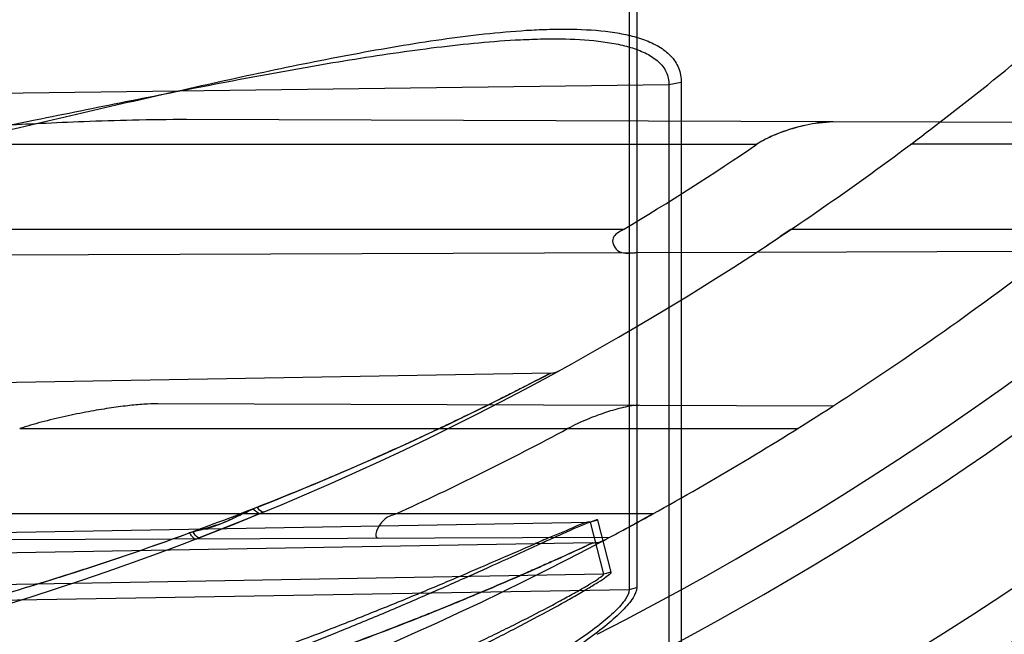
# Model space of a CAD drawing. Header units: millimetres. Extents: x 0 to 297, y 0 to 210.
# Tile 22 of 256: x 146.9262 to 147.0301, y 90.9111 to 90.9759. Entities that reach past the tile are written whole.
import ezdxf

# ---------------------------------------------------------------- set-up
doc = ezdxf.new("R2010")
doc.units = ezdxf.units.MM
doc.header["$LTSCALE"] = 16.335
doc.layers.get('0').update_dxf_attribs({"linetype": 'CONTINUOUS'})
for name, color, linetype in [('01_GLOBAL', 7, 'CONTINUOUS'), ('INTFCLR_1', 7, 'CONTINUOUS'), ('INTFCLR_144815', 7, 'CONTINUOUS')]:
    doc.layers.add(name, color=color, linetype=linetype)

msp = doc.modelspace()

# ---------------------------------------------------------------- linework, layer by layer
at = {"color": 7, "linetype": 'Continuous'}
msp.add_circle((147.7028034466, 92.1254639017), 2.28, dxfattribs=at)
at = {"color": 9, "linetype": 'Continuous'}
msp.add_arc((147.7028034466, 92.1254639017), 2.2507792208, 182.9674534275, 267.0325465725, dxfattribs=at)
at = {"layer": '01_GLOBAL', "color": 7, "linetype": 'Continuous'}
msp.add_circle((147.7028034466, 92.1254639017), 2.31, dxfattribs=at)
at = {"layer": 'INTFCLR_1', "color": 9, "linetype": 'Continuous'}
for p, q in [((146.9904780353, 90.98256960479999), (146.9904780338, 90.91582522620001)), ((146.9912744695, 90.9827212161), (146.991274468, 90.9160206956)), ((146.9946795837, 90.969072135), (146.8535833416, 90.96721807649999)), ((146.994679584, 90.969072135), (146.9946795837, 90.8984232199)), ((146.9959774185, 90.969313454), (146.9946795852, 90.96907213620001)), ((146.9959774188, 90.96931345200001), (146.9959774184, 90.898734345)), ((147.0120154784, 90.9651699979), (146.9437845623, 90.9654081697)), ((147.0514519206, 90.9650323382), (147.0232658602, 90.96513072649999)), ((146.8944553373, 90.962796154), (147.0039576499, 90.962796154)), ((147.0488883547, 90.962796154), (147.0201875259, 90.962796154)), ((146.9898811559, 90.953796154), (146.8266356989, 90.953796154)), ((147.0380017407, 90.953796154), (147.0075233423, 90.953796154)), ((146.9911526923, 90.95134948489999), (146.9035309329, 90.951043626)), ((147.0350701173, 90.9515027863), (147.003905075, 90.95139399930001)), ((146.9822175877, 90.9386644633), (146.8326356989, 90.9360535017)), ((147.0119716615, 90.9351701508), (146.9407433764, 90.93541878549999)), ((146.926188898, 90.932796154), (147.008235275, 90.932796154)), ((146.9514451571, 90.9237961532), (146.9507953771, 90.9243129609)), ((146.9929641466, 90.923796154), (146.8922430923, 90.923796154)), ((146.8326356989, 90.9202332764), (146.9863558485, 90.92291451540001)), ((146.9863558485, 90.92291451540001), (146.9862838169, 90.92294123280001)), ((146.9871699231, 90.9231253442), (146.9863558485, 90.92291451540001)), ((146.9863558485, 90.92291451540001), (146.9877702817, 90.917437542)), ((146.9885780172, 90.9176450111), (146.9871699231, 90.9231253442)), ((146.8915173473, 90.92100169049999), (146.9884467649, 90.92134003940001)), ((146.986619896, 90.92073856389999), (146.8535833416, 90.9184164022)), ((146.9877702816, 90.917437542), (146.8326356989, 90.91473163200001)), ((146.9885780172, 90.9176450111), (146.9877702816, 90.917437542)), ((146.9904780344, 90.91582522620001), (146.9912744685, 90.9160206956)), ((146.8326356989, 90.91315112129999), (146.9904780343, 90.91582522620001))]:
    msp.add_line(p, q, dxfattribs=at)
at = {"layer": 'INTFCLR_1', "color": 7, "linetype": 'Continuous'}
for p, q in [((147.0120154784, 90.9651699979), (147.0101259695, 90.9650042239)), ((147.0075233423, 90.953796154), (147.0064146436, 90.9530523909)), ((146.9448683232, 90.9211833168), (146.951445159, 90.9237961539)), ((146.9514451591, 90.923796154), (146.9501287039, 90.9232585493)), ((146.9929641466, 90.923796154), (146.9916295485, 90.9230610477)), ((146.9497710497, 90.92311474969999), (146.9451096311, 90.9212763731))]:
    msp.add_line(p, q, dxfattribs=at)
at = {"layer": 'INTFCLR_1', "color": 6, "linetype": 'Continuous'}
for p, q in [((147.0232658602, 90.96513072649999), (147.0120154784, 90.9651699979)), ((147.003905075, 90.95139399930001), (146.9911526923, 90.95134948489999)), ((146.9519271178, 90.9239944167), (146.9514451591, 90.923796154))]:
    msp.add_line(p, q, dxfattribs=at)
for centre, radius, start, end in [((146.8326356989, 91.21329615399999), 0.3620710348, 270, 90.00000002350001), ((146.8326356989, 91.21329615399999), 0.3440948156, 270, 90.00000002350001), ((146.8326356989, 91.21329615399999), 0.312931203, 303.9776385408, 307.5299422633), ((146.8342792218, 91.21267068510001), 0.3020396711, 301.0088492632, 304.1786423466), ((146.8326356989, 91.21329615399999), 0.330931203, 298.9781910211, 302.8139688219), ((146.8321030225, 91.215796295), 0.3211822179, 294.6129913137, 298.2222021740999)]:
    msp.add_arc(centre, radius, start, end, dxfattribs=at)
at = {"layer": 'INTFCLR_1', "color": 9, "linetype": 'Continuous'}
for centre, radius, start, end in [((146.8326356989, 91.21329615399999), 0.252930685, 270.0000000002, 337.5066823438), ((146.8326356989, 91.21329615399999), 0.312931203, 307.5299422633, 312.2149436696), ((146.8326356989, 91.21329615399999), 0.312931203, 269.9999999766, 303.1824438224), ((146.8326356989, 91.21329615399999), 0.330931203, 302.8139688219, 307.7133577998), ((146.9821861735, 90.9404641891), 0.0018, 271.0000000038, 298.7289681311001), ((146.835260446, 91.2190131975), 0.3165311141, 291.5005296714, 297.6632614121), ((146.9586783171, 90.9056939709), 0.0202189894, 111.4868179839, 112.946911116), ((146.8326356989, 91.21329615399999), 0.330931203, 269.9999999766, 298.0879374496), ((146.9865675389, 90.923738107), 0.003, 271.0000000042, 297.995540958)]:
    msp.add_arc(centre, radius, start, end, dxfattribs=at)
at = {"layer": 'INTFCLR_1', "color": 7, "linetype": 'Continuous'}
for centre, radius, start, end in [((146.8326356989, 91.21329615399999), 0.312931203, 303.1824438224, 303.9776385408), ((146.7359817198, 91.35881365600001), 0.4876229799, 303.4770577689, 303.6827755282), ((146.8326356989, 91.21329615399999), 0.330931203, 298.0879374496, 298.9781910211), ((146.8412232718, 91.1974146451), 0.3128768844, 298.0698537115, 298.732788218), ((146.8338567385, 91.21103799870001), 0.3283641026, 298.085488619, 298.716841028)]:
    msp.add_arc(centre, radius, start, end, dxfattribs=at)
at = {"layer": 'INTFCLR_1', "color": 9, "linetype": 'Continuous'}
for points, knots in [([(146.8511046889, 90.95095908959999), (146.8540977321, 90.9512257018), (146.8587515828, 90.9517149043), (146.8650522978, 90.95251700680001), (146.8716720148, 90.9534571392), (146.8799093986, 90.95479442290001), (146.8930022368, 90.9572147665), (146.9092262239, 90.96065518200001), (146.9253366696, 90.9643882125), (146.9381626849, 90.9673673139), (146.9461491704, 90.9691754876), (146.9525189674, 90.9705504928), (146.9572613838, 90.9715279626), (146.9619673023, 90.9724369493), (146.9666250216, 90.97325718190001), (146.9712176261, 90.9739630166), (146.9757245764, 90.9745216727), (146.9794227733, 90.9748313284), (146.9823225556, 90.9749480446), (146.9850984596, 90.9749596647), (146.9877918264, 90.97479957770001), (146.9903380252, 90.974356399), (146.992069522, 90.97386595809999), (146.993613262, 90.9731698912), (146.9949021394, 90.97220242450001), (146.9957930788, 90.9708838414), (146.995977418, 90.9698378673), (146.9959774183, 90.969313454)], [0, 0, 0, 0, 0.06019431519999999, 0.0937217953, 0.1272320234, 0.1941274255, 0.2608760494, 0.3939366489, 0.5263069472, 0.5921519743, 0.6577085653, 0.6903391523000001, 0.7226899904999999, 0.7547041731, 0.7863477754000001, 0.817424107, 0.8477738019, 0.8773067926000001, 0.8917350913, 0.9058958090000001, 0.9329161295, 0.9456330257, 0.9576063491, 0.9688770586, 0.9793861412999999, 0.9894949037, 1, 1, 1, 1]), ([(146.8535831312, 90.95340610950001), (146.855689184, 90.953583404), (146.8594428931, 90.9539351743), (146.8648355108, 90.95452498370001), (146.8713989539, 90.9553268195), (146.8795665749, 90.9564692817), (146.8925474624, 90.9585414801), (146.9086375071, 90.961496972), (146.9246226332, 90.9647193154), (146.9373446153, 90.9672985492), (146.9452651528, 90.9688674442), (146.9515815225, 90.970062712), (146.9562849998, 90.97091382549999), (146.9609522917, 90.97170667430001), (146.9655717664, 90.9724236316), (146.9701265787, 90.97304238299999), (146.9745962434, 90.9735343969), (146.9783532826, 90.9738166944), (146.980618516, 90.9738976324), (146.9814234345, 90.97391161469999)], [0, 0, 0, 0, 0.0489322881, 0.0872815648, 0.1255925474, 0.2020168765, 0.2782050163, 0.4299198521, 0.5807251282, 0.6557395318, 0.7304548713, 0.7676637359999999, 0.8045717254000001, 0.8411178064, 0.8772671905, 0.9127986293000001, 0.9475317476, 0.9813615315, 1, 1, 1, 1]), ([(146.9814234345, 90.97391161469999), (146.9820335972, 90.9739222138), (146.983980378, 90.97392882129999), (146.9865568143, 90.973801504), (146.9890816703, 90.9734242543), (146.9907939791, 90.9730058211), (146.9923168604, 90.9724121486), (146.993587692, 90.97159096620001), (146.9944856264, 90.9704581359), (146.9946795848, 90.9695281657), (146.9946795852, 90.96907213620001)], [0, 0, 0, 0, 0.1193284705, 0.3807072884, 0.5033092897, 0.6180591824, 0.7247147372, 0.8216115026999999, 0.9108285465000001, 1, 1, 1, 1]), ([(146.9822175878, 90.9386644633), (146.981355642, 90.938212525), (146.9800522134, 90.9375367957), (146.9782398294, 90.9366132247), (146.9761449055, 90.93555896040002), (146.9738510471, 90.9344297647), (146.971388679, 90.9332463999), (146.9686769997, 90.9319660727), (146.9658621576, 90.9306742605), (146.9629602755, 90.9293814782), (146.9599408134, 90.9280640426), (146.9545027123, 90.9257670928), (146.9465237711, 90.9226201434), (146.9383496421, 90.9196992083), (146.9316580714, 90.917492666), (146.9248557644, 90.9153742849), (146.9162544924, 90.9129298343), (146.9058229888, 90.91033787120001), (146.8918285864, 90.9073518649), (146.8742178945, 90.90449997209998), (146.8532881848, 90.9025089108), (146.8394068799, 90.9020781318), (146.8326356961, 90.9020785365)], [0, 0, 0, 0, 0.0187784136, 0.0283277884, 0.0392482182, 0.0640293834, 0.0776580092, 0.09196060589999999, 0.1218891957, 0.1374137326, 0.153256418, 0.1854526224, 0.251312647, 0.3187201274, 0.3529062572, 0.3872583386, 0.456181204, 0.5254040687, 0.5946131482, 0.7322372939, 0.8693511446, 1, 1, 1, 1]), ([(146.9519271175, 90.9239944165), (146.9518883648, 90.92397843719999), (146.9515796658, 90.9240147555), (146.9514110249, 90.92430492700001), (146.9512723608, 90.9245077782)], [0, 0, 0, 0, 0.1457333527, 1, 1, 1, 1]), ([(146.9871699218, 90.9231253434), (146.9871425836, 90.92323131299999), (146.9865264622, 90.9229575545), (146.9858716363, 90.92277758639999), (146.9844529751, 90.9221317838), (146.982927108, 90.92145947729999), (146.9805797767, 90.92038707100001), (146.977470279, 90.9189673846), (146.9741598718, 90.9174735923), (146.9713237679, 90.9162165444), (146.9683154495, 90.91490104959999), (146.9652353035, 90.9135849), (146.9620918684, 90.9122763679), (146.9572261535, 90.9102881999), (146.9497761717, 90.9073920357), (146.9396236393, 90.9037852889), (146.9309727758, 90.9010092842), (146.9239429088, 90.8989367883), (146.9168441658, 90.8969675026), (146.9096903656, 90.89516913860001), (146.9024871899, 90.8935456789), (146.8952563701, 90.89204089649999), (146.8861929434, 90.8903882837), (146.8716762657, 90.88823638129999), (146.8538256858, 90.8864925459), (146.8395732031, 90.88603110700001), (146.832635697, 90.8860265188)], [0, 0, 0, 0, 0.0020483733, 0.007851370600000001, 0.0170198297, 0.0288615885, 0.0399446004, 0.06501526, 0.0930100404, 0.1078658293, 0.1230869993, 0.1544625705, 0.1705587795, 0.1868162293, 0.2528433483, 0.3201433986, 0.3884472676, 0.4228633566, 0.4573152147, 0.5263276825, 0.5608980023, 0.5955139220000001, 0.6645613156, 0.7332994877, 0.8701505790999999, 1, 1, 1, 1]), ([(146.986283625, 90.9229410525), (146.9857995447, 90.9229325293), (146.9844094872, 90.9222113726), (146.9824857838, 90.92149778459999), (146.9798061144, 90.9203067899), (146.9767051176, 90.9189627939), (146.9734151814, 90.9175401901), (146.9705942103, 90.9163452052), (146.9676020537, 90.9150941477), (146.9645385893, 90.9138427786), (146.9614125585, 90.9125988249), (146.9565719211, 90.9107081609), (146.9491603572, 90.90795450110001), (146.9390633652, 90.90452715), (146.9304616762, 90.9018904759), (146.9234717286, 90.8999223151), (146.9164107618, 90.8980517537), (146.9092963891, 90.89634429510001), (146.902133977, 90.8948033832), (146.8949419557, 90.89337488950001), (146.8859274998, 90.8918065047), (146.8714885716, 90.8897646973), (146.8537261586, 90.8881102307), (146.8395452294, 90.8876727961), (146.8326356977, 90.8876685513)], [0, 0, 0, 0, 0.009141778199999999, 0.0283401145, 0.0393789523, 0.0643480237, 0.0922326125, 0.107032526, 0.1221986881, 0.1534687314, 0.1695151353, 0.1857253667, 0.2515933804, 0.3187850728, 0.3870328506, 0.4214402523, 0.4558959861, 0.5249520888, 0.5595609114, 0.5942257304, 0.663399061, 0.7322951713, 0.8695348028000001, 1, 1, 1, 1]), ([(146.9444940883, 90.9219252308), (146.9422910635, 90.92110485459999), (146.938956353, 90.9199215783), (146.9344695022, 90.9184199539), (146.9276453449, 90.91619724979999), (146.9195848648, 90.9138236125), (146.9102649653, 90.9114368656), (146.9008839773, 90.9092282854), (146.8890900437, 90.90689064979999), (146.8748689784, 90.9047140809), (146.8606025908, 90.90317283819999), (146.8465194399, 90.90227174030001), (146.8371892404, 90.9020826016), (146.8326356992, 90.9020785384)], [0, 0, 0, 0, 0.0617613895, 0.09294716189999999, 0.1243056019, 0.2503181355, 0.3136033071, 0.3770490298, 0.5034991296, 0.6293644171, 0.7549040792, 0.8803678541, 1, 1, 1, 1]), ([(146.9307336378, 90.9003649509), (146.9334915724, 90.9011170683), (146.9389747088, 90.9026696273), (146.9471092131, 90.90519657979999), (146.9551210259, 90.9078972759), (146.9617003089, 90.9102890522), (146.9668699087, 90.91228072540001), (146.970040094, 90.9135405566), (146.9725226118, 90.9145558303), (146.9749048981, 90.9155457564), (146.9777337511, 90.91674759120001), (146.9804437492, 90.91793603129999), (146.982432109, 90.9188224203), (146.9837657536, 90.91942007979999), (146.9848233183, 90.9199198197), (146.9858508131, 90.9203550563), (146.986102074, 90.9205425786), (146.9866944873, 90.9207398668), (146.9866198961, 90.92073856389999)], [0, 0, 0, 0, 0.1439991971, 0.2870321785, 0.429031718, 0.5698547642, 0.6396317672, 0.7080941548, 0.7416889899, 0.7747394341, 0.8380349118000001, 0.8965827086, 0.9235688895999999, 0.9481140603, 0.9691313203, 0.9856404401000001, 0.9962420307, 1, 1, 1, 1]), ([(146.9307336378, 90.9003649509), (146.9334915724, 90.9011170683), (146.9389747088, 90.9026696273), (146.9471092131, 90.90519657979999), (146.9551210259, 90.9078972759), (146.9617003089, 90.9102890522), (146.9668699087, 90.91228072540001), (146.970040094, 90.9135405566), (146.9725226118, 90.9145558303), (146.9749048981, 90.9155457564), (146.9777337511, 90.91674759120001), (146.9804437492, 90.91793603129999), (146.982432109, 90.9188224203), (146.9837657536, 90.91942007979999), (146.9848233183, 90.9199198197), (146.9858508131, 90.9203550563), (146.986102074, 90.9205425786), (146.9866944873, 90.9207398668), (146.9866198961, 90.92073856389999)], [0, 0, 0, 0, 0.1439991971, 0.2870321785, 0.429031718, 0.5698547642, 0.6396317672, 0.7080941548, 0.7416889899, 0.7747394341, 0.8380349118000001, 0.8965827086, 0.9235688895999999, 0.9481140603, 0.9691313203, 0.9856404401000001, 0.9962420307, 1, 1, 1, 1]), ([(146.9866198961, 90.92073856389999), (146.9852527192, 90.92010161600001), (146.9833974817, 90.91925374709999), (146.9810127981, 90.9181884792), (146.9794520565, 90.91749944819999), (146.9772209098, 90.9165298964), (146.974298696, 90.91528791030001), (146.9712965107, 90.914049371), (146.9688155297, 90.9130552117), (146.9662718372, 90.9120496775), (146.9617482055, 90.91030761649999), (146.9551810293, 90.9079185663), (146.9485153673, 90.9056690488), (146.9431033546, 90.9039535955), (146.9376317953, 90.902288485), (146.933498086, 90.9011189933), (146.9307336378, 90.9003649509)], [0, 0, 0, 0, 0.0759741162, 0.1027488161, 0.1315639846, 0.1619136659, 0.2252908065, 0.2915052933, 0.3255020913, 0.359924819, 0.4292864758, 0.5696782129, 0.7119073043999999, 0.7836250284, 0.8556590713, 1, 1, 1, 1]), ([(146.8326356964, 90.8776657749), (146.8396963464, 90.8776610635), (146.8541493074, 90.8781077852), (146.8758941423, 90.8801932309), (146.8941343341, 90.8831775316), (146.9085920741, 90.8862990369), (146.917581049, 90.88856210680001), (146.9247355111, 90.8905609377), (146.9318371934, 90.8926783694), (146.9405846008, 90.8955364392), (146.9508602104, 90.8992968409), (146.9584007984, 90.902363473), (146.9633251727, 90.90449887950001), (146.9665083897, 90.9059141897), (146.9703602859, 90.90769057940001), (146.9741008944, 90.9095014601), (146.9769675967, 90.910942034), (146.9796026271, 90.9123001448), (146.9820674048, 90.9136173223), (146.9843143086, 90.9148756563), (146.9857358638, 90.91569477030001), (146.9868827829, 90.916397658), (146.9878080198, 90.9169625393), (146.9882492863, 90.9173369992), (146.9885999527, 90.91755928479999), (146.9885780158, 90.91764501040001)], [0, 0, 0, 0, 0.1300529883, 0.2661331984, 0.4020883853, 0.4702131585, 0.5385311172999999, 0.5727886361, 0.6070347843, 0.6750245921, 0.7422551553, 0.8085421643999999, 0.8249273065, 0.8411194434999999, 0.8727085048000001, 0.9030533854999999, 0.9176641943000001, 0.9318013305, 0.9576606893, 0.9691088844, 0.9792876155, 0.9877522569, 0.9942421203, 0.9983701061, 1, 1, 1, 1]), ([(146.8326356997, 90.87944550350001), (146.8396686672, 90.8794404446), (146.8540509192, 90.8798629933), (146.8756854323, 90.8818399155), (146.8938293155, 90.884670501), (146.9082129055, 90.8876338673), (146.917154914, 90.889782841), (146.9242722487, 90.8916815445), (146.931334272, 90.89369245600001), (146.9400325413, 90.8964072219), (146.950252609, 90.8999810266), (146.9577553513, 90.9028975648), (146.9626551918, 90.9049290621), (146.9658207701, 90.90627485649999), (146.9696512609, 90.9079641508), (146.973372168, 90.9096870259), (146.9762237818, 90.9110577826), (146.9788439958, 90.9123497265), (146.9812953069, 90.9136030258), (146.9835302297, 90.91480081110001), (146.9849442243, 90.91558038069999), (146.9860837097, 90.91624935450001), (146.9870057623, 90.91678697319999), (146.9874400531, 90.9171431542), (146.9877925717, 90.9173547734), (146.9877702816, 90.917437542)], [0, 0, 0, 0, 0.1306793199, 0.2671604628, 0.4034123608, 0.4716301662, 0.5399963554, 0.5742590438, 0.6084966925, 0.6764262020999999, 0.743534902, 0.8096345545, 0.8259621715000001, 0.8420928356, 0.87354809, 0.9037458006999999, 0.9182785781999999, 0.9323352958, 0.9580329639, 0.9694019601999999, 0.9795046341, 0.9878997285, 0.9943285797, 0.9984072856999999, 1, 1, 1, 1]), ([(146.9912744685, 90.9160206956), (146.9912744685, 90.91564424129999), (146.9908279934, 90.9147466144), (146.9897193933, 90.9134922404), (146.9880742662, 90.9120286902), (146.9860070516, 90.9104560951), (146.9836295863, 90.90882634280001), (146.9800972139, 90.90659456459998), (146.9763292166, 90.9044405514), (146.9723809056, 90.90234486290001), (146.9682228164, 90.9002414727), (146.9628644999, 90.89770999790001), (146.9562781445, 90.89484810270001), (146.9473226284, 90.8912604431), (146.9359304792, 90.8872226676), (146.9220263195, 90.88305377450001), (146.9079096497, 90.87953319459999), (146.898387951, 90.87761238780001), (146.893599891, 90.87675613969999)], [0, 0, 0, 0, 0.0105762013, 0.0264755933, 0.0474618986, 0.0721050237, 0.09948727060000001, 0.1283920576, 0.1894824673, 0.2213568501, 0.2539711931, 0.3203882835, 0.3878155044, 0.4556932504, 0.5913945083, 0.7272133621, 0.8633490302, 1, 1, 1, 1]), ([(146.9904780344, 90.91582522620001), (146.9904792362, 90.915465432), (146.9900268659, 90.91460585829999), (146.9889276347, 90.9134179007), (146.9872906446, 90.9120269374), (146.9852353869, 90.9105325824), (146.9828713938, 90.9089819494), (146.9793553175, 90.90685971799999), (146.9756077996, 90.9048115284), (146.9716822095, 90.9028188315), (146.9675441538, 90.9008194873), (146.9622136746, 90.89841008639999), (146.9556611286, 90.8956922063), (146.9467501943, 90.89227933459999), (146.9354142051, 90.88844399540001), (146.9215842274, 90.8844855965), (146.9075428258, 90.8811412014), (146.8980728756, 90.87933359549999), (146.8933131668, 90.878512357)], [0, 0, 0, 0, 0.0102308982, 0.0258195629, 0.0465372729, 0.07094893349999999, 0.09813150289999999, 0.1268757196, 0.1877218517, 0.2195079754, 0.2520561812, 0.3183951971, 0.3858144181, 0.4537427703, 0.5897004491, 0.725948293, 0.8626566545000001, 1, 1, 1, 1])]:
    msp.add_open_spline(points, degree=3, knots=knots, dxfattribs=at)
at = {"layer": 'INTFCLR_1', "color": 7, "linetype": 'Continuous'}
for points, knots in [([(146.9437845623, 90.9654081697), (146.9418869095, 90.96539592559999), (146.9382739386, 90.9653670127), (146.9331478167, 90.9651866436), (146.928566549, 90.9649929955), (146.9244808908, 90.964795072), (146.9208082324, 90.96460406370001), (146.9174877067, 90.96442435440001), (146.9144740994, 90.96425682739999), (146.9117298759, 90.964099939), (146.9092228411, 90.96395266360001), (146.9069286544, 90.9638145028), (146.9048295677, 90.9636850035), (146.9029063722, 90.9635617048), (146.9011450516, 90.9634424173), (146.8995279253, 90.9633271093), (146.8973121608, 90.9631481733), (146.89562667, 90.9630143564), (146.8944553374, 90.962796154)], [0, 0, 0, 0, 0.1152151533, 0.2193426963, 0.3113951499, 0.3936093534, 0.467685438, 0.5346756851, 0.5955042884, 0.650933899, 0.7015585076, 0.7479770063, 0.7904737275, 0.8292435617, 0.8649789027, 0.8976578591, 0.9276611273, 1, 1, 1, 1]), ([(147.0120145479, 90.96517134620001), (147.0112765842, 90.96517739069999), (147.0096980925, 90.96497952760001), (147.0074931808, 90.96442799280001), (147.0055332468, 90.96369124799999), (147.0044191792, 90.96311169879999), (147.003957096, 90.9627964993)], [0, 0, 0, 0, 0.2608984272, 0.5585786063, 0.8022552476, 1, 1, 1, 1]), ([(147.0089807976, 90.9647809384), (147.0084091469, 90.96465112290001), (147.0073465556, 90.9643562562), (147.0056458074, 90.96374047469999), (147.0045505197, 90.963181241), (147.0039576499, 90.962796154)], [0, 0, 0, 0, 0.3242484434, 0.6089605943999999, 1, 1, 1, 1]), ([(146.9407433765, 90.93541878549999), (146.9402602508, 90.9354202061), (146.9392031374, 90.9353761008), (146.9374989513, 90.9352137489), (146.9355507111, 90.934950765), (146.9333536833, 90.9345782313), (146.9309632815, 90.9340910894), (146.928536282, 90.9335083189), (146.926942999, 90.93304269), (146.926188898, 90.932796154)], [0, 0, 0, 0, 0.0977212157, 0.2138031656, 0.3461778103, 0.4952697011, 0.6644560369, 0.8395251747, 1, 1, 1, 1]), ([(146.9507953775, 90.9243129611), (146.9502904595, 90.92409211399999), (146.949289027, 90.92363018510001), (146.9478016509, 90.92285551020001), (146.9460265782, 90.9223249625), (146.9447748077, 90.9220045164), (146.9440769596, 90.92180964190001)], [0, 0, 0, 0, 0.2299184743, 0.4602849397, 0.6977218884, 1, 1, 1, 1]), ([(146.9444940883, 90.9219252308), (146.9453279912, 90.9221570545), (146.9470511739, 90.92249707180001), (146.9490709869, 90.9235281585), (146.9503312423, 90.9241035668), (146.9507953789, 90.9243129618)], [0, 0, 0, 0, 0.3842136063, 0.77396921, 1, 1, 1, 1]), ([(146.9440769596, 90.92180964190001), (146.9441515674, 90.9216980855), (146.9443186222, 90.9214596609), (146.9447090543, 90.92104657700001), (146.9448683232, 90.9211833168)], [0, 0, 0, 0, 0.3899957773, 1, 1, 1, 1]), ([(146.9451096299, 90.9212763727), (146.9450744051, 90.92126280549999), (146.9447490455, 90.92137018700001), (146.9446260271, 90.92169017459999), (146.9444940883, 90.9219252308)], [0, 0, 0, 0, 0.1228346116, 1, 1, 1, 1])]:
    msp.add_open_spline(points, degree=3, knots=knots, dxfattribs=at)
at = {"layer": 'INTFCLR_1', "color": 6, "linetype": 'Continuous'}
for points, knots in [([(146.9898811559, 90.953796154), (146.9894760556, 90.9535526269), (146.9883878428, 90.95310833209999), (146.9892036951, 90.95107244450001), (146.9905077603, 90.9513472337), (146.9911526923, 90.95134948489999)], [0, 0, 0, 0, 0.2996277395, 0.5911672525, 1, 1, 1, 1]), ([(146.9915006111, 90.93524160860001), (146.9908638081, 90.93524383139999), (146.9896305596, 90.9349923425), (146.9878235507, 90.9344628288), (146.9859383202, 90.9337495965), (146.9846596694, 90.93315710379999), (146.9839875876, 90.932796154)], [0, 0, 0, 0, 0.2403502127, 0.4689403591, 0.712067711, 1, 1, 1, 1]), ([(146.9658712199, 90.923796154), (146.9654365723, 90.9235971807), (146.9644444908, 90.92353795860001), (146.9633689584, 90.921252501), (146.964029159, 90.9212548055)], [0, 0, 0, 0, 0.4199729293, 1, 1, 1, 1])]:
    msp.add_open_spline(points, degree=3, knots=knots, dxfattribs=at)
at = {"layer": 'INTFCLR_144815', "color": 6, "linetype": 'Continuous'}
for radius in [0.3828680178, 0.364857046]:
    msp.add_circle((146.8326356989, 91.21329615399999), radius, dxfattribs=at)
for radius, start, end in [(0.5278075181, 313.9937911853, 154.5150993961), (0.5098075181, 312.9543589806, 154.5144414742), (0.49294334, 282.2440355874, 71.2863570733), (0.3966228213, 45.0000000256, 314.9999999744), (0.3959130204, 44.99999995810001, 315.0000000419), (0.3953393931, 44.99999997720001, 315.0000000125), (0.3833823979, 47.86578076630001, 312.1342192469), (0.3779020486, 45.72777364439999, 314.2722263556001), (0.3659046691, 45.6663486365, 314.3336513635), (0.3574013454, 295.6072723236, 334.3927276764), (0.3393903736, 297.0737153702, 332.9262846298), (0.5098075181, 205.4855585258, 293.0456409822), (0.5278075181, 205.4849006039, 292.0062088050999), (0.366, 292.2602718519, 310.9966113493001)]:
    msp.add_arc((146.8326356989, 91.21329615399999), radius, start, end, dxfattribs=at)
at = {"layer": 'INTFCLR_144815', "color": 9, "linetype": 'Continuous'}
for centre, radius, start, end in [((146.8326356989, 91.21329615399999), 0.4131757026, 52.2436298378, 307.7563701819), ((146.8326356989, 91.21329615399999), 0.4896672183, 292.4997540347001, 54.0964566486), ((146.8326356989, 91.21329615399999), 0.3891912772, 52.5411294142, 307.4588705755), ((146.8326356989, 91.21329615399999), 0.3777730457, 45.7280221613, 314.2719778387), ((146.8326356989, 91.21329615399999), 0.3717739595, 45.73034182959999, 314.2696581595), ((146.8326378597, 91.2132971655), 0.4417306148, 292.4997540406, 54.09645665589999), ((146.8326356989, 91.21329615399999), 0.4997304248, 203.8266800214, 313.0809380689), ((146.8326356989, 91.21329615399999), 0.5057308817, 203.8278898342, 312.5732768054), ((146.8326356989, 91.21329615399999), 0.5237295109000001, 203.8266800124, 319.1799903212), ((146.8326356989, 91.21329615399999), 0.3683327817, 293.9594928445, 310.8607650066)]:
    msp.add_arc(centre, radius, start, end, dxfattribs=at)

doc.saveas('drawing.dxf')
